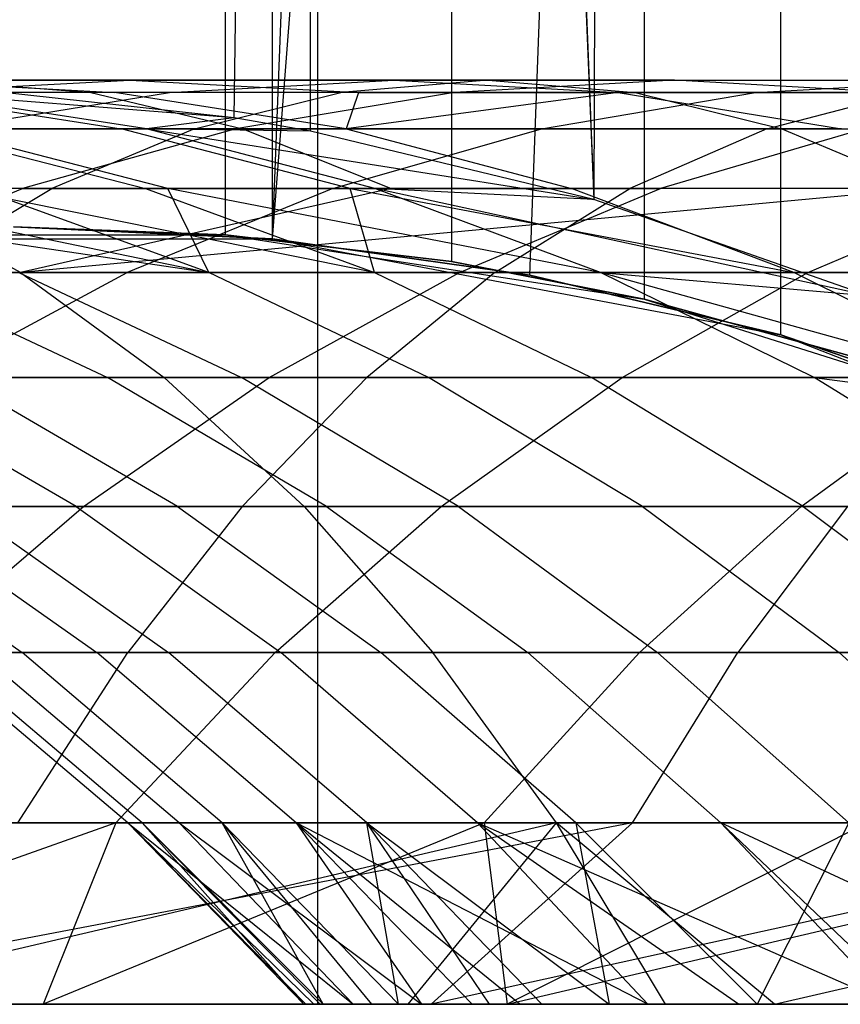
# Model space of a CAD drawing. Extents: x 0.1 to 12.1, y -6 to 6.
# Tile 90 of 181: x 6.966 to 7.144, y -0.868 to -0.655. Entities that reach past the tile are written whole.
import ezdxf

# ---------------------------------------------------------------- set-up
doc = ezdxf.new("R2010")
doc.units = 0
doc.header["$LTSCALE"] = 2.54
doc.layers.get('0').update_dxf_attribs({"linetype": 'CONTINUOUS'})

# ---------------------------------------------------------------- blocks, each defined once
blk = doc.blocks.new('DROPS_COLOR_C_STL')
at = {"color": 0}
for p, q in [((7.03074, -0.86832, 26.42915), (7.03074, 0.93168, 26.42915)), ((7.03074, -0.86832, 26.42915), (7.03074, 0.93168, 26.42915)), ((7.09475, 0.75874, 14.59809), (7.09047, -0.6941, 14.59734)), ((7.09475, 0.75874, 14.59809), (7.09047, -0.6941, 14.59734)), ((7.01265, -0.67642, 14.5843), (7.03075, 0.74297, 14.58724)), ((7.01265, -0.67642, 14.5843), (7.03075, 0.74297, 14.58724)), ((7.02915, -0.6793, 14.58697), (7.03075, 0.74297, 14.58724)), ((7.02915, -0.6793, 14.58697), (7.03075, 0.74297, 14.58724)), ((7.03075, 0.74297, 14.58724), (7.09047, -0.6941, 14.59734)), ((7.03075, 0.74297, 14.58724), (7.09047, -0.6941, 14.59734)), ((7.03354, 0.74351, 14.5877), (7.09047, -0.6941, 14.59734)), ((7.03354, 0.74351, 14.5877), (7.09047, -0.6941, 14.59734)), ((7.0209, -0.70262, 26.59778), (7.13092, 0.72343, 26.61659)), ((7.0209, -0.70262, 26.59778), (7.13092, 0.72343, 26.61659)), ((7.07658, -0.71048, 26.60703), (7.13092, 0.72343, 26.61659)), ((7.07658, -0.71048, 26.60703), (7.13092, 0.72343, 26.61659)), ((7.13092, -0.72343, 26.61659), (7.13092, 0.72343, 26.61659)), ((7.13092, -0.72343, 26.61659), (7.13092, 0.72343, 26.61659)), ((7.10133, 0.71572, 35.66229), (7.10133, -0.71572, 35.66229)), ((7.10133, 0.71572, 35.66229), (7.10133, -0.71572, 35.66229)), ((7.0209, -0.70262, 26.59778), (7.07655, 0.71048, 26.60703)), ((7.0209, -0.70262, 26.59778), (7.07655, 0.71048, 26.60703)), ((7.05967, 0.70753, 35.65135), (7.05967, -0.70753, 35.65135)), ((7.05967, 0.70753, 35.65135), (7.05967, -0.70753, 35.65135)), ((7.01074, -0.70175, 35.63911), (7.01074, 0.70175, 35.63911)), ((7.01074, -0.70175, 35.63911), (7.01074, 0.70175, 35.63911)), ((7.0209, -0.70262, 26.59778), (7.0209, 0.70262, 26.59778)), ((7.0209, -0.70262, 26.59778), (7.0209, 0.70262, 26.59778)), ((6.99008, -0.66832, 17.69743), (6.93648, -0.66832, 17.59247)), ((6.93648, -0.66832, 17.59247), (6.98677, -0.67094, 17.56787)), ((6.99008, -0.66832, 17.69743), (6.93648, -0.66832, 17.59247)), ((6.93648, -0.66832, 17.59247), (6.98677, -0.67094, 17.56787)), ((6.94064, -0.67094, 17.72371), (6.99008, -0.66832, 17.69743)), ((6.94064, -0.67094, 17.72371), (6.99008, -0.66832, 17.69743)), ((6.94851, -0.66832, 20.32985), (7.06757, -0.66832, 20.41452)), ((6.94851, -0.66832, 20.32985), (7.06757, -0.66832, 20.41452)), ((6.94851, -0.66832, 20.32985), (6.9816, -0.67094, 20.28468)), ((6.94851, -0.66832, 20.32985), (6.9816, -0.67094, 20.28468)), ((7.04719, -0.66832, 17.80051), (6.99008, -0.66832, 17.69743)), ((6.99008, -0.66832, 17.69743), (7.03951, -0.67094, 17.67114)), ((7.04719, -0.66832, 17.80051), (6.99008, -0.66832, 17.69743)), ((6.99008, -0.66832, 17.69743), (7.03951, -0.67094, 17.67114)), ((6.99867, -0.67094, 17.82844), (7.04719, -0.66832, 17.80051)), ((6.99867, -0.67094, 17.82844), (7.04719, -0.66832, 17.80051)), ((7.06757, -0.66832, 20.41452), (7.03574, -0.67094, 20.46059)), ((7.06757, -0.66832, 20.41452), (7.03574, -0.67094, 20.46059)), ((7.04719, -0.66832, 17.80051), (7.09572, -0.67094, 17.77257)), ((7.10788, -0.66832, 17.90181), (7.04719, -0.66832, 17.80051)), ((7.04719, -0.66832, 17.80051), (7.09572, -0.67094, 17.77257)), ((7.10788, -0.66832, 17.90181), (7.04719, -0.66832, 17.80051)), ((7.10788, -0.66832, 17.90181), (7.06033, -0.67094, 17.93136)), ((7.10788, -0.66832, 17.90181), (7.06033, -0.67094, 17.93136)), ((7.06757, -0.66832, 20.41452), (7.18882, -0.66832, 20.49584)), ((7.06757, -0.66832, 20.41452), (7.18882, -0.66832, 20.49584)), ((7.06757, -0.66832, 20.41452), (7.09939, -0.67094, 20.36846)), ((7.06757, -0.66832, 20.41452), (7.09939, -0.67094, 20.36846)), ((7.15543, -0.67094, 17.87225), (7.10788, -0.66832, 17.90181)), ((7.10788, -0.66832, 17.90181), (7.17194, -0.66832, 18.00101)), ((7.10788, -0.66832, 17.90181), (7.17194, -0.66832, 18.00101)), ((7.15543, -0.67094, 17.87225), (7.10788, -0.66832, 17.90181)), ((7.12541, -0.67094, 18.03215), (7.17194, -0.66832, 18.00101)), ((7.12541, -0.67094, 18.03215), (7.17194, -0.66832, 18.00101)), ((6.9816, -0.67094, 20.28468), (6.86615, -0.67094, 20.1977)), ((6.9816, -0.67094, 20.28468), (6.86615, -0.67094, 20.1977)), ((7.03574, -0.67094, 20.46059), (6.91543, -0.67094, 20.37502)), ((7.03574, -0.67094, 20.46059), (6.91543, -0.67094, 20.37502)), ((6.98677, -0.67094, 17.56787), (6.93735, -0.67094, 17.46237)), ((6.93735, -0.67094, 17.46237), (6.98822, -0.67882, 17.43958)), ((6.98677, -0.67094, 17.56787), (6.93735, -0.67094, 17.46237)), ((6.93735, -0.67094, 17.46237), (6.98822, -0.67882, 17.43958)), ((6.99867, -0.67094, 17.82844), (6.94064, -0.67094, 17.72371)), ((6.99867, -0.67094, 17.82844), (6.94064, -0.67094, 17.72371)), ((7.01265, -0.67642, 14.5843), (6.94286, -0.67094, 14.63403)), ((7.01265, -0.67642, 14.5843), (6.94286, -0.67094, 14.63403)), ((6.99365, -0.67882, 14.65702), (6.94286, -0.67094, 14.63403)), ((6.99365, -0.67882, 14.65702), (6.94286, -0.67094, 14.63403)), ((7.01265, -0.67642, 14.5843), (6.9489, -0.66943, 14.5744)), ((7.01265, -0.67642, 14.5843), (6.9489, -0.66943, 14.5744)), ((6.95037, -0.67882, 17.85625), (6.99867, -0.67094, 17.82844)), ((6.95037, -0.67882, 17.85625), (6.99867, -0.67094, 17.82844)), ((7.09939, -0.67094, 20.36846), (6.9816, -0.67094, 20.28468)), ((6.9816, -0.67094, 20.28468), (7.01454, -0.67882, 20.23971)), ((6.9816, -0.67094, 20.28468), (7.01454, -0.67882, 20.23971)), ((7.09939, -0.67094, 20.36846), (6.9816, -0.67094, 20.28468)), ((7.03951, -0.67094, 17.67114), (6.98677, -0.67094, 17.56787)), ((7.03684, -0.67882, 17.54337), (6.98677, -0.67094, 17.56787)), ((7.03951, -0.67094, 17.67114), (6.98677, -0.67094, 17.56787)), ((7.03684, -0.67882, 17.54337), (6.98677, -0.67094, 17.56787)), ((7.06033, -0.67094, 17.93136), (6.99867, -0.67094, 17.82844)), ((7.06033, -0.67094, 17.93136), (6.99867, -0.67094, 17.82844)), ((7.00405, -0.67882, 20.50644), (7.03574, -0.67094, 20.46059)), ((7.00405, -0.67882, 20.50644), (7.03574, -0.67094, 20.46059)), ((7.06033, -0.67094, 17.93136), (7.01299, -0.67882, 17.96079)), ((7.06033, -0.67094, 17.93136), (7.01299, -0.67882, 17.96079)), ((7.15827, -0.67094, 20.54276), (7.03574, -0.67094, 20.46059)), ((7.15827, -0.67094, 20.54276), (7.03574, -0.67094, 20.46059)), ((7.09572, -0.67094, 17.77257), (7.03684, -0.67882, 17.54337)), ((7.09572, -0.67094, 17.77257), (7.03684, -0.67882, 17.54337)), ((7.03951, -0.67094, 17.67114), (7.03684, -0.67882, 17.54337)), ((7.03951, -0.67094, 17.67114), (7.03684, -0.67882, 17.54337)), ((7.03951, -0.67094, 17.67114), (7.09572, -0.67094, 17.77257)), ((7.03951, -0.67094, 17.67114), (7.09572, -0.67094, 17.77257)), ((7.06033, -0.67094, 17.93136), (7.12541, -0.67094, 18.03215)), ((7.06033, -0.67094, 17.93136), (7.12541, -0.67094, 18.03215)), ((7.07909, -0.67882, 18.06316), (7.12541, -0.67094, 18.03215)), ((7.07909, -0.67882, 18.06316), (7.12541, -0.67094, 18.03215)), ((7.09572, -0.67094, 17.77257), (7.15543, -0.67094, 17.87225)), ((7.09572, -0.67094, 17.77257), (7.15543, -0.67094, 17.87225)), ((7.09572, -0.67094, 17.77257), (7.14402, -0.67882, 17.74476)), ((7.09572, -0.67094, 17.77257), (7.14402, -0.67882, 17.74476)), ((7.21937, -0.67094, 20.44892), (7.09939, -0.67094, 20.36846)), ((7.09939, -0.67094, 20.36846), (7.13108, -0.67882, 20.3226)), ((7.09939, -0.67094, 20.36846), (7.13108, -0.67882, 20.3226)), ((7.21937, -0.67094, 20.44892), (7.09939, -0.67094, 20.36846)), ((7.12541, -0.67094, 18.03215), (7.19414, -0.67094, 18.13112)), ((7.12541, -0.67094, 18.03215), (7.19414, -0.67094, 18.13112)), ((7.12786, -0.67882, 20.58948), (7.15827, -0.67094, 20.54276)), ((7.12786, -0.67882, 20.58948), (7.15827, -0.67094, 20.54276)), ((7.01265, -0.67642, 14.5843), (6.99365, -0.67882, 14.65702)), ((7.01265, -0.67642, 14.5843), (6.99365, -0.67882, 14.65702)), ((7.02915, -0.6793, 14.58697), (7.01265, -0.67642, 14.5843)), ((7.02915, -0.6793, 14.58697), (7.01265, -0.67642, 14.5843)), ((6.88249, -0.67882, 20.41998), (7.00405, -0.67882, 20.50644)), ((6.88249, -0.67882, 20.41998), (7.00405, -0.67882, 20.50644)), ((6.90032, -0.67882, 20.15365), (7.01454, -0.67882, 20.23971)), ((6.90032, -0.67882, 20.15365), (7.01454, -0.67882, 20.23971)), ((6.94318, -0.67882, 17.3342), (6.98822, -0.67882, 17.43958)), ((6.94318, -0.67882, 17.3342), (6.98822, -0.67882, 17.43958)), ((6.94318, -0.67882, 17.3342), (6.99344, -0.69175, 17.31369)), ((6.94318, -0.67882, 17.3342), (6.99344, -0.69175, 17.31369)), ((6.99365, -0.67882, 14.65702), (6.94809, -0.67882, 14.76235)), ((6.99365, -0.67882, 14.65702), (6.94809, -0.67882, 14.76235)), ((6.99827, -0.69175, 14.78305), (6.94809, -0.67882, 14.76235)), ((6.99827, -0.69175, 14.78305), (6.94809, -0.67882, 14.76235)), ((7.01299, -0.67882, 17.96079), (6.95037, -0.67882, 17.85625)), ((7.01299, -0.67882, 17.96079), (6.95037, -0.67882, 17.85625)), ((7.01299, -0.67882, 17.96079), (6.96688, -0.69175, 17.98944)), ((7.01299, -0.67882, 17.96079), (6.96688, -0.69175, 17.98944)), ((7.00405, -0.67882, 20.50644), (6.97319, -0.69175, 20.5511)), ((7.00405, -0.67882, 20.50644), (6.97319, -0.69175, 20.5511)), ((7.03684, -0.67882, 17.54337), (6.98822, -0.67882, 17.43958)), ((7.03776, -0.69175, 17.41739), (6.98822, -0.67882, 17.43958)), ((7.03684, -0.67882, 17.54337), (6.98822, -0.67882, 17.43958)), ((7.03776, -0.69175, 17.41739), (6.98822, -0.67882, 17.43958)), ((7.0431, -0.69175, 14.6794), (6.99365, -0.67882, 14.65702)), ((6.99365, -0.67882, 14.65702), (7.09047, -0.6941, 14.59734)), ((7.02915, -0.6793, 14.58697), (6.99365, -0.67882, 14.65702)), ((7.02915, -0.6793, 14.58697), (6.99365, -0.67882, 14.65702)), ((6.99365, -0.67882, 14.65702), (7.09047, -0.6941, 14.59734)), ((7.0431, -0.69175, 14.6794), (6.99365, -0.67882, 14.65702)), ((7.00405, -0.67882, 20.50644), (7.12786, -0.67882, 20.58948)), ((7.00405, -0.67882, 20.50644), (7.12786, -0.67882, 20.58948)), ((7.01299, -0.67882, 17.96079), (7.07909, -0.67882, 18.06316)), ((7.01299, -0.67882, 17.96079), (7.07909, -0.67882, 18.06316)), ((7.01454, -0.67882, 20.23971), (7.13108, -0.67882, 20.3226)), ((7.01454, -0.67882, 20.23971), (7.13108, -0.67882, 20.3226)), ((7.01454, -0.67882, 20.23971), (7.04661, -0.69175, 20.19592)), ((7.01454, -0.67882, 20.23971), (7.04661, -0.69175, 20.19592)), ((7.09047, -0.6941, 14.59734), (7.02915, -0.6793, 14.58697)), ((7.09047, -0.6941, 14.59734), (7.02915, -0.6793, 14.58697)), ((7.03398, -0.69175, 18.09335), (7.07909, -0.67882, 18.06316)), ((7.03398, -0.69175, 18.09335), (7.07909, -0.67882, 18.06316)), ((7.14402, -0.67882, 17.74476), (7.03684, -0.67882, 17.54337)), ((7.03684, -0.67882, 17.54337), (7.0856, -0.69175, 17.51951)), ((7.03684, -0.67882, 17.54337), (7.0856, -0.69175, 17.51951)), ((7.14402, -0.67882, 17.74476), (7.03684, -0.67882, 17.54337)), ((7.07909, -0.67882, 18.06316), (7.14889, -0.67882, 18.16368)), ((7.07909, -0.67882, 18.06316), (7.14889, -0.67882, 18.16368)), ((7.12786, -0.67882, 20.58948), (7.09824, -0.69175, 20.63497)), ((7.12786, -0.67882, 20.58948), (7.09824, -0.69175, 20.63497)), ((7.14889, -0.67882, 18.16368), (7.10483, -0.69175, 18.19538)), ((7.14889, -0.67882, 18.16368), (7.10483, -0.69175, 18.19538)), ((7.12786, -0.67882, 20.58948), (7.2539, -0.67882, 20.66909)), ((7.12786, -0.67882, 20.58948), (7.2539, -0.67882, 20.66909)), ((7.13108, -0.67882, 20.3226), (7.24978, -0.67882, 20.40221)), ((7.13108, -0.67882, 20.3226), (7.24978, -0.67882, 20.40221)), ((7.13108, -0.67882, 20.3226), (7.16194, -0.69175, 20.27794)), ((7.13108, -0.67882, 20.3226), (7.16194, -0.69175, 20.27794)), ((6.97319, -0.69175, 20.5511), (6.85041, -0.69175, 20.46378)), ((6.97319, -0.69175, 20.5511), (6.85041, -0.69175, 20.46378)), ((6.88536, -0.69175, 15.10199), (7.00714, -0.70994, 14.90688)), ((6.88536, -0.69175, 15.10199), (7.00714, -0.70994, 14.90688)), ((6.96688, -0.69175, 17.98944), (6.90332, -0.69175, 17.88333)), ((6.96688, -0.69175, 17.98944), (6.90332, -0.69175, 17.88333)), ((6.91935, -0.69175, 14.99447), (7.00714, -0.70994, 14.90688)), ((6.91935, -0.69175, 14.99447), (7.00714, -0.70994, 14.90688)), ((6.92141, -0.70994, 18.0177), (6.96688, -0.69175, 17.98944)), ((6.92141, -0.70994, 18.0177), (6.96688, -0.69175, 17.98944)), ((6.96641, -0.70994, 20.06846), (6.93359, -0.69175, 20.11076)), ((7.04661, -0.69175, 20.19592), (6.93359, -0.69175, 20.11076)), ((6.96641, -0.70994, 20.06846), (6.93359, -0.69175, 20.11076)), ((7.04661, -0.69175, 20.19592), (6.93359, -0.69175, 20.11076)), ((6.94276, -0.70994, 20.59515), (6.97319, -0.69175, 20.5511)), ((6.94276, -0.70994, 20.59515), (6.97319, -0.69175, 20.5511)), ((7.04301, -0.70994, 17.29347), (6.95255, -0.69175, 17.20823)), ((7.04301, -0.70994, 17.29347), (6.95255, -0.69175, 17.20823)), ((6.99344, -0.69175, 17.31369), (6.95255, -0.69175, 17.20823)), ((6.99344, -0.69175, 17.31369), (6.95255, -0.69175, 17.20823)), ((6.99827, -0.69175, 14.78305), (6.95699, -0.69175, 14.88815)), ((7.00714, -0.70994, 14.90688), (6.95699, -0.69175, 14.88815)), ((6.99827, -0.69175, 14.78305), (6.95699, -0.69175, 14.88815)), ((7.00714, -0.70994, 14.90688), (6.95699, -0.69175, 14.88815)), ((7.16194, -0.69175, 20.27794), (6.96641, -0.70994, 20.06846)), ((7.16194, -0.69175, 20.27794), (6.96641, -0.70994, 20.06846)), ((7.04661, -0.69175, 20.19592), (6.96641, -0.70994, 20.06846)), ((7.04661, -0.69175, 20.19592), (6.96641, -0.70994, 20.06846)), ((6.96688, -0.69175, 17.98944), (7.03398, -0.69175, 18.09335)), ((6.96688, -0.69175, 17.98944), (7.03398, -0.69175, 18.09335)), ((7.09824, -0.69175, 20.63497), (6.97319, -0.69175, 20.5511)), ((7.09824, -0.69175, 20.63497), (6.97319, -0.69175, 20.5511)), ((7.03398, -0.69175, 18.09335), (6.98949, -0.70994, 18.12313)), ((7.03398, -0.69175, 18.09335), (6.98949, -0.70994, 18.12313)), ((6.99344, -0.69175, 17.31369), (7.03776, -0.69175, 17.41739)), ((6.99344, -0.69175, 17.31369), (7.03776, -0.69175, 17.41739)), ((6.99344, -0.69175, 17.31369), (7.04301, -0.70994, 17.29347)), ((6.99344, -0.69175, 17.31369), (7.04301, -0.70994, 17.29347)), ((7.0431, -0.69175, 14.6794), (6.99827, -0.69175, 14.78305)), ((7.09188, -0.70994, 14.70148), (6.99827, -0.69175, 14.78305)), ((7.0431, -0.69175, 14.6794), (6.99827, -0.69175, 14.78305)), ((7.09188, -0.70994, 14.70148), (6.99827, -0.69175, 14.78305)), ((7.00714, -0.70994, 14.90688), (6.99827, -0.69175, 14.78305)), ((7.00714, -0.70994, 14.90688), (6.99827, -0.69175, 14.78305)), ((7.03398, -0.69175, 18.09335), (7.10483, -0.69175, 18.19538)), ((7.03398, -0.69175, 18.09335), (7.10483, -0.69175, 18.19538)), ((7.03776, -0.69175, 17.41739), (7.0856, -0.69175, 17.51951)), ((7.03776, -0.69175, 17.41739), (7.0856, -0.69175, 17.51951)), ((7.03776, -0.69175, 17.41739), (7.1337, -0.70994, 17.49598)), ((7.04301, -0.70994, 17.29347), (7.03776, -0.69175, 17.41739)), ((7.04301, -0.70994, 17.29347), (7.03776, -0.69175, 17.41739)), ((7.03776, -0.69175, 17.41739), (7.1337, -0.70994, 17.49598)), ((7.09047, -0.6941, 14.59734), (7.0431, -0.69175, 14.6794)), ((7.14975, -0.71495, 14.60798), (7.0431, -0.69175, 14.6794)), ((7.09047, -0.6941, 14.59734), (7.0431, -0.69175, 14.6794)), ((7.14975, -0.71495, 14.60798), (7.0431, -0.69175, 14.6794)), ((7.09188, -0.70994, 14.70148), (7.0431, -0.69175, 14.6794)), ((7.09188, -0.70994, 14.70148), (7.0431, -0.69175, 14.6794)), ((7.16194, -0.69175, 20.27794), (7.04661, -0.69175, 20.19592)), ((7.16194, -0.69175, 20.27794), (7.04661, -0.69175, 20.19592)), ((7.06137, -0.70994, 18.22665), (7.10483, -0.69175, 18.19538)), ((7.06137, -0.70994, 18.22665), (7.10483, -0.69175, 18.19538)), ((7.06903, -0.70994, 20.67984), (7.09824, -0.69175, 20.63497)), ((7.06903, -0.70994, 20.67984), (7.09824, -0.69175, 20.63497)), ((7.19107, -0.69175, 17.71768), (7.0856, -0.69175, 17.51951)), ((7.1337, -0.70994, 17.49598), (7.0856, -0.69175, 17.51951)), ((7.19107, -0.69175, 17.71768), (7.0856, -0.69175, 17.51951)), ((7.1337, -0.70994, 17.49598), (7.0856, -0.69175, 17.51951)), ((7.22555, -0.69175, 20.71538), (7.09824, -0.69175, 20.63497)), ((7.22555, -0.69175, 20.71538), (7.09824, -0.69175, 20.63497)), ((7.17908, -0.69175, 18.29497), (7.10483, -0.69175, 18.19538)), ((7.17908, -0.69175, 18.29497), (7.10483, -0.69175, 18.19538)), ((7.13671, -0.70994, 18.32769), (7.17908, -0.69175, 18.29497)), ((7.13671, -0.70994, 18.32769), (7.17908, -0.69175, 18.29497)), ((7.14975, -0.71495, 14.60798), (7.09047, -0.6941, 14.59734)), ((7.14975, -0.71495, 14.60798), (7.09047, -0.6941, 14.59734)), ((7.0209, -0.70262, 26.59778), (6.96491, -0.7, 26.58901)), ((6.96491, -0.7, 26.58901), (7.0209, -0.70262, 32.52113)), ((6.96491, -0.7, 26.58901), (7.0209, -0.70262, 32.52113)), ((7.0209, -0.70262, 26.59778), (6.96491, -0.7, 26.58901)), ((7.01074, -0.70175, 35.63911), (6.96492, -0.7, 35.62825)), ((6.96492, -0.7, 35.62825), (7.01074, -0.70175, 39.52568)), ((6.96492, -0.7, 35.62825), (7.01074, -0.70175, 39.52568)), ((7.01074, -0.70175, 35.63911), (6.96492, -0.7, 35.62825)), ((6.90892, -0.70262, 32.52113), (7.0209, -0.70262, 32.52113)), ((6.90892, -0.70262, 32.52113), (7.0209, -0.70262, 32.52113)), ((6.91907, -0.70175, 39.52568), (7.01074, -0.70175, 39.52568)), ((6.91907, -0.70175, 39.52568), (7.01074, -0.70175, 39.52568)), ((7.05967, -0.70753, 35.65135), (7.01074, -0.70175, 35.63911)), ((7.01074, -0.70175, 39.52568), (7.10133, -0.71572, 39.52568)), ((7.01074, -0.70175, 39.52568), (7.05967, -0.70753, 35.65135)), ((7.01074, -0.70175, 39.52568), (7.10133, -0.71572, 39.52568)), ((7.01074, -0.70175, 35.63911), (7.01074, -0.70175, 39.52568)), ((7.01074, -0.70175, 35.63911), (7.01074, -0.70175, 39.52568)), ((7.05967, -0.70753, 35.65135), (7.01074, -0.70175, 35.63911)), ((7.01074, -0.70175, 39.52568), (7.05967, -0.70753, 35.65135)), ((7.07658, -0.71048, 26.60703), (7.0209, -0.70262, 26.59778)), ((7.0209, -0.70262, 32.52113), (7.13092, -0.72343, 32.52113)), ((7.0209, -0.70262, 32.52113), (7.07658, -0.71048, 26.60703)), ((7.0209, -0.70262, 32.52113), (7.13092, -0.72343, 32.52113)), ((7.0209, -0.70262, 26.59778), (7.0209, -0.70262, 32.52113)), ((7.0209, -0.70262, 26.59778), (7.0209, -0.70262, 32.52113)), ((7.07658, -0.71048, 26.60703), (7.0209, -0.70262, 26.59778)), ((7.0209, -0.70262, 32.52113), (7.07658, -0.71048, 26.60703)), ((7.10133, -0.71572, 35.66229), (7.05967, -0.70753, 35.65135)), ((7.05967, -0.70753, 35.65135), (7.10133, -0.71572, 39.52568)), ((7.05967, -0.70753, 35.65135), (7.10133, -0.71572, 39.52568)), ((7.10133, -0.71572, 35.66229), (7.05967, -0.70753, 35.65135)), ((6.75017, -0.70994, 19.89105), (6.96641, -0.70994, 20.06846)), ((6.75017, -0.70994, 19.89105), (6.96641, -0.70994, 20.06846)), ((6.92141, -0.70994, 18.0177), (6.98949, -0.70994, 18.12313)), ((6.92141, -0.70994, 18.0177), (6.98949, -0.70994, 18.12313)), ((6.93667, -0.70994, 15.11729), (6.98526, -0.73264, 15.13177)), ((7.00714, -0.70994, 14.90688), (6.93667, -0.70994, 15.11729)), ((7.00714, -0.70994, 14.90688), (6.93667, -0.70994, 15.11729)), ((6.93667, -0.70994, 15.11729), (6.98526, -0.73264, 15.13177)), ((6.94276, -0.70994, 20.59515), (7.06903, -0.70994, 20.67984)), ((6.94276, -0.70994, 20.59515), (7.06903, -0.70994, 20.67984)), ((6.94735, -0.73264, 18.15134), (6.98949, -0.70994, 18.12313)), ((6.94735, -0.73264, 18.15134), (6.98949, -0.70994, 18.12313)), ((7.04301, -0.70994, 17.29347), (6.96608, -0.70994, 17.08462)), ((6.96608, -0.70994, 17.08462), (7.01422, -0.73264, 17.06869)), ((7.04301, -0.70994, 17.29347), (6.96608, -0.70994, 17.08462)), ((6.96608, -0.70994, 17.08462), (7.01422, -0.73264, 17.06869)), ((6.96641, -0.70994, 20.06846), (7.19238, -0.70994, 20.23389)), ((6.96641, -0.70994, 20.06846), (7.19238, -0.70994, 20.23389)), ((6.96641, -0.70994, 20.06846), (6.99749, -0.73264, 20.02839)), ((6.96641, -0.70994, 20.06846), (6.99749, -0.73264, 20.02839)), ((7.06137, -0.70994, 18.22665), (6.98949, -0.70994, 18.12313)), ((7.06137, -0.70994, 18.22665), (6.98949, -0.70994, 18.12313)), ((7.05465, -0.73264, 14.92462), (7.00714, -0.70994, 14.90688)), ((7.00714, -0.70994, 14.90688), (7.09188, -0.70994, 14.70148)), ((7.05465, -0.73264, 14.92462), (7.00714, -0.70994, 14.90688)), ((7.00714, -0.70994, 14.90688), (7.09188, -0.70994, 14.70148)), ((7.02022, -0.73264, 18.25626), (7.06137, -0.70994, 18.22665)), ((7.02022, -0.73264, 18.25626), (7.06137, -0.70994, 18.22665)), ((7.06903, -0.70994, 20.67984), (7.04137, -0.73264, 20.72233)), ((7.06903, -0.70994, 20.67984), (7.04137, -0.73264, 20.72233)), ((7.04301, -0.70994, 17.29347), (7.1337, -0.70994, 17.49598)), ((7.04301, -0.70994, 17.29347), (7.08996, -0.73264, 17.27431)), ((7.04301, -0.70994, 17.29347), (7.1337, -0.70994, 17.49598)), ((7.04301, -0.70994, 17.29347), (7.08996, -0.73264, 17.27431)), ((7.13671, -0.70994, 18.32769), (7.06137, -0.70994, 18.22665)), ((7.13671, -0.70994, 18.32769), (7.06137, -0.70994, 18.22665)), ((7.06903, -0.70994, 20.67984), (7.19759, -0.70994, 20.76104)), ((7.06903, -0.70994, 20.67984), (7.19759, -0.70994, 20.76104)), ((7.13092, -0.72343, 26.61659), (7.07658, -0.71048, 26.60703)), ((7.07658, -0.71048, 26.60703), (7.13092, -0.72343, 32.52113)), ((7.07658, -0.71048, 26.60703), (7.13092, -0.72343, 32.52113)), ((7.13092, -0.72343, 26.61659), (7.07658, -0.71048, 26.60703)), ((7.09188, -0.70994, 14.70148), (7.14975, -0.71495, 14.60798)), ((7.2068, -0.74186, 14.6188), (7.09188, -0.70994, 14.70148)), ((7.13807, -0.73264, 14.72239), (7.09188, -0.70994, 14.70148)), ((7.2068, -0.74186, 14.6188), (7.09188, -0.70994, 14.70148)), ((7.13807, -0.73264, 14.72239), (7.09188, -0.70994, 14.70148)), ((7.09188, -0.70994, 14.70148), (7.14975, -0.71495, 14.60798)), ((7.09658, -0.73264, 18.35868), (7.13671, -0.70994, 18.32769)), ((7.09658, -0.73264, 18.35868), (7.13671, -0.70994, 18.32769)), ((7.17924, -0.73264, 17.4737), (7.1337, -0.70994, 17.49598)), ((7.1337, -0.70994, 17.49598), (7.23747, -0.70994, 17.69096)), ((7.1337, -0.70994, 17.49598), (7.23747, -0.70994, 17.69096)), ((7.17924, -0.73264, 17.4737), (7.1337, -0.70994, 17.49598)), ((7.21254, -0.70994, 18.42267), (7.13671, -0.70994, 18.32769)), ((7.21254, -0.70994, 18.42267), (7.13671, -0.70994, 18.32769)), ((7.14561, -0.72786, 35.67444), (7.10133, -0.71572, 35.66229)), ((7.10133, -0.71572, 39.52568), (7.18874, -0.74332, 39.52568)), ((7.10133, -0.71572, 39.52568), (7.14561, -0.72786, 35.67444)), ((7.10133, -0.71572, 39.52568), (7.18874, -0.74332, 39.52568)), ((7.10133, -0.71572, 35.66229), (7.10133, -0.71572, 39.52568)), ((7.10133, -0.71572, 35.66229), (7.10133, -0.71572, 39.52568)), ((7.14561, -0.72786, 35.67444), (7.10133, -0.71572, 35.66229)), ((7.10133, -0.71572, 39.52568), (7.14561, -0.72786, 35.67444)), ((7.18919, -0.7435, 26.6274), (7.13092, -0.72343, 26.61659)), ((7.13092, -0.72343, 32.52113), (7.23517, -0.76432, 32.52113)), ((7.13092, -0.72343, 32.52113), (7.18919, -0.7435, 26.6274)), ((7.13092, -0.72343, 32.52113), (7.23517, -0.76432, 32.52113)), ((7.13092, -0.72343, 26.61659), (7.13092, -0.72343, 32.52113)), ((7.13092, -0.72343, 26.61659), (7.13092, -0.72343, 32.52113)), ((7.18919, -0.7435, 26.6274), (7.13092, -0.72343, 26.61659)), ((7.13092, -0.72343, 32.52113), (7.18919, -0.7435, 26.6274)), ((6.99749, -0.73264, 20.02839), (6.7834, -0.73264, 19.85276)), ((6.99749, -0.73264, 20.02839), (6.7834, -0.73264, 19.85276)), ((7.04137, -0.73264, 20.72233), (6.91393, -0.73264, 20.63687)), ((7.04137, -0.73264, 20.72233), (6.91393, -0.73264, 20.63687)), ((6.98526, -0.73264, 15.13177), (6.93025, -0.73264, 15.34235)), ((6.97848, -0.7606, 15.35325), (6.93025, -0.73264, 15.34235)), ((6.98526, -0.73264, 15.13177), (6.93025, -0.73264, 15.34235)), ((6.97848, -0.7606, 15.35325), (6.93025, -0.73264, 15.34235)), ((7.02022, -0.73264, 18.25626), (6.94735, -0.73264, 18.15134)), ((7.02022, -0.73264, 18.25626), (6.94735, -0.73264, 18.15134)), ((6.95252, -0.73264, 16.85831), (7.01422, -0.73264, 17.06869)), ((7.00041, -0.7606, 16.846), (6.95252, -0.73264, 16.85831)), ((6.95252, -0.73264, 16.85831), (7.01422, -0.73264, 17.06869)), ((7.00041, -0.7606, 16.846), (6.95252, -0.73264, 16.85831)), ((6.98008, -0.7606, 18.28514), (7.02022, -0.73264, 18.25626)), ((6.98008, -0.7606, 18.28514), (7.02022, -0.73264, 18.25626)), ((7.05465, -0.73264, 14.92462), (6.98526, -0.73264, 15.13177)), ((7.03264, -0.7606, 15.1459), (6.98526, -0.73264, 15.13177)), ((7.05465, -0.73264, 14.92462), (6.98526, -0.73264, 15.13177)), ((7.03264, -0.7606, 15.1459), (6.98526, -0.73264, 15.13177)), ((7.02779, -0.7606, 19.98932), (6.99749, -0.73264, 20.02839)), ((7.2212, -0.73264, 20.19218), (6.99749, -0.73264, 20.02839)), ((7.02779, -0.7606, 19.98932), (6.99749, -0.73264, 20.02839)), ((7.2212, -0.73264, 20.19218), (6.99749, -0.73264, 20.02839)), ((7.01422, -0.73264, 17.06869), (7.08996, -0.73264, 17.27431)), ((7.06116, -0.7606, 17.05316), (7.01422, -0.73264, 17.06869)), ((7.01422, -0.73264, 17.06869), (7.08996, -0.73264, 17.27431)), ((7.06116, -0.7606, 17.05316), (7.01422, -0.73264, 17.06869)), ((7.01439, -0.7606, 20.76377), (7.04137, -0.73264, 20.72233)), ((7.01439, -0.7606, 20.76377), (7.04137, -0.73264, 20.72233)), ((7.09658, -0.73264, 18.35868), (7.02022, -0.73264, 18.25626)), ((7.09658, -0.73264, 18.35868), (7.02022, -0.73264, 18.25626)), ((7.1711, -0.73264, 20.80427), (7.04137, -0.73264, 20.72233)), ((7.1711, -0.73264, 20.80427), (7.04137, -0.73264, 20.72233)), ((7.13807, -0.73264, 14.72239), (7.05465, -0.73264, 14.92462)), ((7.10097, -0.7606, 14.94191), (7.05465, -0.73264, 14.92462)), ((7.13807, -0.73264, 14.72239), (7.05465, -0.73264, 14.92462)), ((7.10097, -0.7606, 14.94191), (7.05465, -0.73264, 14.92462)), ((7.05744, -0.7606, 18.3889), (7.09658, -0.73264, 18.35868)), ((7.05744, -0.7606, 18.3889), (7.09658, -0.73264, 18.35868)), ((7.08996, -0.73264, 17.27431), (7.17924, -0.73264, 17.4737)), ((7.13575, -0.7606, 17.25564), (7.08996, -0.73264, 17.27431)), ((7.08996, -0.73264, 17.27431), (7.17924, -0.73264, 17.4737)), ((7.13575, -0.7606, 17.25564), (7.08996, -0.73264, 17.27431)), ((7.17344, -0.73264, 18.45496), (7.09658, -0.73264, 18.35868)), ((7.17344, -0.73264, 18.45496), (7.09658, -0.73264, 18.35868)), ((7.13532, -0.7606, 18.48644), (7.17344, -0.73264, 18.45496)), ((7.13532, -0.7606, 18.48644), (7.17344, -0.73264, 18.45496)), ((7.18312, -0.7606, 14.74279), (7.13807, -0.73264, 14.72239)), ((7.13807, -0.73264, 14.72239), (7.2068, -0.74186, 14.6188)), ((7.13807, -0.73264, 14.72239), (7.2068, -0.74186, 14.6188)), ((7.18312, -0.7606, 14.74279), (7.13807, -0.73264, 14.72239)), ((6.81582, -0.7606, 19.81542), (7.02779, -0.7606, 19.98932)), ((6.81582, -0.7606, 19.81542), (7.02779, -0.7606, 19.98932)), ((6.88582, -0.7606, 20.67755), (7.01439, -0.7606, 20.76377)), ((6.88582, -0.7606, 20.67755), (7.01439, -0.7606, 20.76377)), ((6.98008, -0.7606, 18.28514), (6.90626, -0.7606, 18.17884)), ((6.98008, -0.7606, 18.28514), (6.90626, -0.7606, 18.17884)), ((6.92168, -0.7606, 16.4237), (6.96676, -0.79219, 16.41843)), ((6.92168, -0.7606, 16.4237), (6.96676, -0.79219, 16.41843)), ((6.93812, -0.7606, 15.56524), (6.98296, -0.79219, 15.57222)), ((6.93812, -0.7606, 15.56524), (6.97848, -0.7606, 15.35325)), ((6.93812, -0.7606, 15.56524), (6.98296, -0.79219, 15.57222)), ((6.93812, -0.7606, 15.56524), (6.97848, -0.7606, 15.35325)), ((6.94325, -0.79219, 18.31165), (6.98008, -0.7606, 18.28514)), ((6.94325, -0.79219, 18.31165), (6.98008, -0.7606, 18.28514)), ((7.00041, -0.7606, 16.846), (6.95385, -0.7606, 16.6357)), ((6.95385, -0.7606, 16.6357), (6.99846, -0.79219, 16.6274)), ((6.95385, -0.7606, 16.6357), (6.99846, -0.79219, 16.6274)), ((7.00041, -0.7606, 16.846), (6.95385, -0.7606, 16.6357)), ((6.97848, -0.7606, 15.35325), (7.02275, -0.79219, 15.36326)), ((6.97848, -0.7606, 15.35325), (7.03264, -0.7606, 15.1459)), ((6.97848, -0.7606, 15.35325), (7.02275, -0.79219, 15.36326)), ((6.97848, -0.7606, 15.35325), (7.03264, -0.7606, 15.1459)), ((7.05744, -0.7606, 18.3889), (6.98008, -0.7606, 18.28514)), ((7.05744, -0.7606, 18.3889), (6.98008, -0.7606, 18.28514)), ((7.01439, -0.7606, 20.76377), (6.98963, -0.79219, 20.8018)), ((7.01439, -0.7606, 20.76377), (6.98963, -0.79219, 20.8018)), ((7.06116, -0.7606, 17.05316), (7.00041, -0.7606, 16.846)), ((7.00041, -0.7606, 16.846), (7.04436, -0.79219, 16.8347)), ((7.00041, -0.7606, 16.846), (7.04436, -0.79219, 16.8347)), ((7.06116, -0.7606, 17.05316), (7.00041, -0.7606, 16.846)), ((7.01439, -0.7606, 20.76377), (7.14528, -0.7606, 20.84644)), ((7.01439, -0.7606, 20.76377), (7.14528, -0.7606, 20.84644)), ((7.02153, -0.79219, 18.41664), (7.05744, -0.7606, 18.3889)), ((7.02153, -0.79219, 18.41664), (7.05744, -0.7606, 18.3889)), ((7.02779, -0.7606, 19.98932), (7.24931, -0.7606, 20.1515)), ((7.02779, -0.7606, 19.98932), (7.24931, -0.7606, 20.1515)), ((7.02779, -0.7606, 19.98932), (7.05561, -0.79219, 19.95346)), ((7.02779, -0.7606, 19.98932), (7.05561, -0.79219, 19.95346)), ((7.03264, -0.7606, 15.1459), (7.07614, -0.79219, 15.15886)), ((7.03264, -0.7606, 15.1459), (7.10097, -0.7606, 14.94191)), ((7.03264, -0.7606, 15.1459), (7.07614, -0.79219, 15.15886)), ((7.03264, -0.7606, 15.1459), (7.10097, -0.7606, 14.94191)), ((7.13532, -0.7606, 18.48644), (7.05744, -0.7606, 18.3889)), ((7.13532, -0.7606, 18.48644), (7.05744, -0.7606, 18.3889)), ((7.13575, -0.7606, 17.25564), (7.06116, -0.7606, 17.05316)), ((7.06116, -0.7606, 17.05316), (7.10425, -0.79219, 17.03891)), ((7.06116, -0.7606, 17.05316), (7.10425, -0.79219, 17.03891)), ((7.13575, -0.7606, 17.25564), (7.06116, -0.7606, 17.05316)), ((7.10032, -0.79219, 18.51534), (7.13532, -0.7606, 18.48644)), ((7.10032, -0.79219, 18.51534), (7.13532, -0.7606, 18.48644)), ((7.10097, -0.7606, 14.94191), (7.14349, -0.79219, 14.95779)), ((7.10097, -0.7606, 14.94191), (7.18312, -0.7606, 14.74279)), ((7.10097, -0.7606, 14.94191), (7.14349, -0.79219, 14.95779)), ((7.10097, -0.7606, 14.94191), (7.18312, -0.7606, 14.74279)), ((7.14528, -0.7606, 20.84644), (7.12157, -0.79219, 20.88514)), ((7.14528, -0.7606, 20.84644), (7.12157, -0.79219, 20.88514)), ((7.21631, -0.7606, 18.5814), (7.13532, -0.7606, 18.48644)), ((7.21631, -0.7606, 18.5814), (7.13532, -0.7606, 18.48644)), ((7.22366, -0.7606, 17.45197), (7.13575, -0.7606, 17.25564)), ((7.13575, -0.7606, 17.25564), (7.17777, -0.79219, 17.23849)), ((7.13575, -0.7606, 17.25564), (7.17777, -0.79219, 17.23849)), ((7.22366, -0.7606, 17.45197), (7.13575, -0.7606, 17.25564)), ((7.05561, -0.79219, 19.95346), (6.84557, -0.79219, 19.78114)), ((7.05561, -0.79219, 19.95346), (6.84557, -0.79219, 19.78114)), ((6.98963, -0.79219, 20.8018), (6.86003, -0.79219, 20.71488)), ((6.98963, -0.79219, 20.8018), (6.86003, -0.79219, 20.71488)), ((7.02153, -0.79219, 18.41664), (6.94325, -0.79219, 18.31165)), ((7.02153, -0.79219, 18.41664), (6.94325, -0.79219, 18.31165)), ((6.98965, -0.82903, 15.9967), (6.94606, -0.79219, 15.99589)), ((6.98965, -0.82903, 15.9967), (6.94606, -0.79219, 15.99589)), ((6.94923, -0.79219, 16.20802), (6.96676, -0.79219, 16.41843)), ((6.99277, -0.82903, 16.20589), (6.94923, -0.79219, 16.20802)), ((6.94923, -0.79219, 16.20802), (6.96676, -0.79219, 16.41843)), ((6.99277, -0.82903, 16.20589), (6.94923, -0.79219, 16.20802)), ((6.98296, -0.79219, 15.57222), (6.95734, -0.79219, 15.78345)), ((7.00077, -0.82903, 15.78721), (6.95734, -0.79219, 15.78345)), ((6.98296, -0.79219, 15.57222), (6.95734, -0.79219, 15.78345)), ((7.00077, -0.82903, 15.78721), (6.95734, -0.79219, 15.78345)), ((6.96585, -0.82903, 20.83833), (6.98963, -0.79219, 20.8018)), ((6.96585, -0.82903, 20.83833), (6.98963, -0.79219, 20.8018)), ((6.96676, -0.79219, 16.41843), (6.99846, -0.79219, 16.6274)), ((7.01005, -0.82903, 16.41336), (6.96676, -0.79219, 16.41843)), ((6.96676, -0.79219, 16.41843), (6.99846, -0.79219, 16.6274)), ((7.01005, -0.82903, 16.41336), (6.96676, -0.79219, 16.41843)), ((7.02275, -0.79219, 15.36326), (6.98296, -0.79219, 15.57222)), ((7.02603, -0.82903, 15.57893), (6.98296, -0.79219, 15.57222)), ((7.02275, -0.79219, 15.36326), (6.98296, -0.79219, 15.57222)), ((7.02603, -0.82903, 15.57893), (6.98296, -0.79219, 15.57222)), ((6.98703, -0.82903, 18.44328), (7.02153, -0.79219, 18.41664)), ((6.98703, -0.82903, 18.44328), (7.02153, -0.79219, 18.41664)), ((7.12157, -0.79219, 20.88514), (6.98963, -0.79219, 20.8018)), ((7.12157, -0.79219, 20.88514), (6.98963, -0.79219, 20.8018)), ((6.99846, -0.79219, 16.6274), (7.04436, -0.79219, 16.8347)), ((7.04132, -0.82903, 16.61943), (6.99846, -0.79219, 16.6274)), ((6.99846, -0.79219, 16.6274), (7.04436, -0.79219, 16.8347)), ((7.04132, -0.82903, 16.61943), (6.99846, -0.79219, 16.6274)), ((7.10032, -0.79219, 18.51534), (7.02153, -0.79219, 18.41664)), ((7.10032, -0.79219, 18.51534), (7.02153, -0.79219, 18.41664)), ((7.07614, -0.79219, 15.15886), (7.02275, -0.79219, 15.36326)), ((7.06526, -0.82903, 15.37287), (7.02275, -0.79219, 15.36326)), ((7.07614, -0.79219, 15.15886), (7.02275, -0.79219, 15.36326)), ((7.06526, -0.82903, 15.37287), (7.02275, -0.79219, 15.36326)), ((7.04436, -0.79219, 16.8347), (7.10425, -0.79219, 17.03891)), ((7.08658, -0.82903, 16.82385), (7.04436, -0.79219, 16.8347)), ((7.04436, -0.79219, 16.8347), (7.10425, -0.79219, 17.03891)), ((7.08658, -0.82903, 16.82385), (7.04436, -0.79219, 16.8347)), ((7.08233, -0.82903, 19.91902), (7.05561, -0.79219, 19.95346)), ((7.27511, -0.79219, 20.11416), (7.05561, -0.79219, 19.95346)), ((7.08233, -0.82903, 19.91902), (7.05561, -0.79219, 19.95346)), ((7.27511, -0.79219, 20.11416), (7.05561, -0.79219, 19.95346)), ((7.06671, -0.82903, 18.5431), (7.10032, -0.79219, 18.51534)), ((7.06671, -0.82903, 18.5431), (7.10032, -0.79219, 18.51534)), ((7.14349, -0.79219, 14.95779), (7.07614, -0.79219, 15.15886)), ((7.11791, -0.82903, 15.17131), (7.07614, -0.79219, 15.15886)), ((7.14349, -0.79219, 14.95779), (7.07614, -0.79219, 15.15886)), ((7.11791, -0.82903, 15.17131), (7.07614, -0.79219, 15.15886)), ((7.09881, -0.82903, 20.92231), (7.12157, -0.79219, 20.88514)), ((7.09881, -0.82903, 20.92231), (7.12157, -0.79219, 20.88514)), ((7.18229, -0.79219, 18.61143), (7.10032, -0.79219, 18.51534)), ((7.18229, -0.79219, 18.61143), (7.10032, -0.79219, 18.51534)), ((7.10425, -0.79219, 17.03891), (7.17777, -0.79219, 17.23849)), ((7.14563, -0.82903, 17.02522), (7.10425, -0.79219, 17.03891)), ((7.10425, -0.79219, 17.03891), (7.17777, -0.79219, 17.23849)), ((7.14563, -0.82903, 17.02522), (7.10425, -0.79219, 17.03891)), ((7.25545, -0.79219, 20.96465), (7.12157, -0.79219, 20.88514)), ((7.25545, -0.79219, 20.96465), (7.12157, -0.79219, 20.88514)), ((7.22446, -0.79219, 14.7615), (7.14349, -0.79219, 14.95779)), ((7.18433, -0.82903, 14.97303), (7.14349, -0.79219, 14.95779)), ((7.22446, -0.79219, 14.7615), (7.14349, -0.79219, 14.95779)), ((7.18433, -0.82903, 14.97303), (7.14349, -0.79219, 14.95779)), ((6.87414, -0.82903, 19.74822), (7.08233, -0.82903, 19.91902)), ((6.87414, -0.82903, 19.74822), (7.08233, -0.82903, 19.91902)), ((6.98703, -0.82903, 18.44328), (6.87621, -0.86832, 18.35906)), ((6.98703, -0.82903, 18.44328), (6.87621, -0.86832, 18.35906)), ((7.09881, -0.82903, 20.92231), (6.89291, -0.86832, 20.83642)), ((7.09881, -0.82903, 20.92231), (6.89291, -0.86832, 20.83642)), ((6.98703, -0.82903, 18.44328), (6.90787, -0.82903, 18.33711)), ((6.98703, -0.82903, 18.44328), (6.90787, -0.82903, 18.33711)), ((7.08233, -0.82903, 19.91902), (6.9149, -0.86832, 19.73253)), ((7.08233, -0.82903, 19.91902), (6.9149, -0.86832, 19.73253)), ((6.96585, -0.82903, 20.83833), (7.09881, -0.82903, 20.92231)), ((6.96585, -0.82903, 20.83833), (7.09881, -0.82903, 20.92231)), ((6.98703, -0.82903, 18.44328), (6.97133, -0.86832, 18.48587)), ((6.98703, -0.82903, 18.44328), (6.97133, -0.86832, 18.48587)), ((7.06671, -0.82903, 18.5431), (6.97133, -0.86832, 18.48587)), ((7.06671, -0.82903, 18.5431), (6.97133, -0.86832, 18.48587)), ((7.06671, -0.82903, 18.5431), (6.98703, -0.82903, 18.44328)), ((7.06671, -0.82903, 18.5431), (6.98703, -0.82903, 18.44328)), ((7.02816, -0.86832, 15.99742), (6.98965, -0.82903, 15.9967)), ((6.98965, -0.82903, 15.9967), (7.02986, -0.86832, 15.93852)), ((7.02816, -0.86832, 15.99742), (6.98965, -0.82903, 15.9967)), ((7.02768, -0.86832, 16.0773), (6.98965, -0.82903, 15.9967)), ((7.02768, -0.86832, 16.0773), (6.98965, -0.82903, 15.9967)), ((6.99277, -0.82903, 16.20589), (6.98965, -0.82903, 15.9967)), ((6.98965, -0.82903, 15.9967), (7.02986, -0.86832, 15.93852)), ((6.98965, -0.82903, 15.9967), (7.03836, -0.86832, 15.79979)), ((6.98965, -0.82903, 15.9967), (7.03836, -0.86832, 15.79979)), ((6.98965, -0.82903, 15.9967), (7.00077, -0.82903, 15.78721)), ((6.98965, -0.82903, 15.9967), (7.00077, -0.82903, 15.78721)), ((6.99277, -0.82903, 16.20589), (6.98965, -0.82903, 15.9967)), ((6.99277, -0.82903, 16.20589), (7.03186, -0.86832, 16.21591)), ((7.01005, -0.82903, 16.41336), (6.99277, -0.82903, 16.20589)), ((7.02768, -0.86832, 16.0773), (6.99277, -0.82903, 16.20589)), ((7.02768, -0.86832, 16.0773), (6.99277, -0.82903, 16.20589)), ((7.03125, -0.86832, 16.204), (6.99277, -0.82903, 16.20589)), ((7.03125, -0.86832, 16.204), (6.99277, -0.82903, 16.20589)), ((6.99277, -0.82903, 16.20589), (7.03186, -0.86832, 16.21591)), ((7.01005, -0.82903, 16.41336), (6.99277, -0.82903, 16.20589)), ((7.00077, -0.82903, 15.78721), (7.03836, -0.86832, 15.79979)), ((7.00077, -0.82903, 15.78721), (7.03836, -0.86832, 15.79979)), ((7.00077, -0.82903, 15.78721), (7.05319, -0.86832, 15.66115)), ((7.00077, -0.82903, 15.78721), (7.05319, -0.86832, 15.66115)), ((7.00077, -0.82903, 15.78721), (7.02603, -0.82903, 15.57893)), ((7.00077, -0.82903, 15.78721), (7.02603, -0.82903, 15.57893)), ((7.01005, -0.82903, 16.41336), (7.04821, -0.86832, 16.40802)), ((7.04132, -0.82903, 16.61943), (7.01005, -0.82903, 16.41336)), ((7.03186, -0.86832, 16.21591), (7.01005, -0.82903, 16.41336)), ((7.03186, -0.86832, 16.21591), (7.01005, -0.82903, 16.41336)), ((7.04243, -0.86832, 16.35458), (7.01005, -0.82903, 16.41336)), ((7.04243, -0.86832, 16.35458), (7.01005, -0.82903, 16.41336)), ((7.01005, -0.82903, 16.41336), (7.04821, -0.86832, 16.40802)), ((7.04132, -0.82903, 16.61943), (7.01005, -0.82903, 16.41336)), ((7.02603, -0.82903, 15.57893), (7.05319, -0.86832, 15.66115)), ((7.02603, -0.82903, 15.57893), (7.05319, -0.86832, 15.66115)), ((7.02603, -0.82903, 15.57893), (7.06409, -0.86832, 15.58485)), ((7.10215, -0.86832, 15.38442), (7.02603, -0.82903, 15.57893)), ((7.02603, -0.82903, 15.57893), (7.06526, -0.82903, 15.37287)), ((7.10215, -0.86832, 15.38442), (7.02603, -0.82903, 15.57893)), ((7.07443, -0.86832, 15.52266), (7.02603, -0.82903, 15.57893)), ((7.07443, -0.86832, 15.52266), (7.02603, -0.82903, 15.57893)), ((7.02603, -0.82903, 15.57893), (7.06409, -0.86832, 15.58485)), ((7.02603, -0.82903, 15.57893), (7.06526, -0.82903, 15.37287)), ((7.08658, -0.82903, 16.82385), (7.04132, -0.82903, 16.61943)), ((7.04132, -0.82903, 16.61943), (7.09376, -0.86832, 16.68561)), ((7.04132, -0.82903, 16.61943), (7.09376, -0.86832, 16.68561)), ((7.04132, -0.82903, 16.61943), (7.07919, -0.86832, 16.61239)), ((7.04821, -0.86832, 16.40802), (7.04132, -0.82903, 16.61943)), ((7.04821, -0.86832, 16.40802), (7.04132, -0.82903, 16.61943)), ((7.06787, -0.86832, 16.54778), (7.04132, -0.82903, 16.61943)), ((7.06787, -0.86832, 16.54778), (7.04132, -0.82903, 16.61943)), ((7.04132, -0.82903, 16.61943), (7.07919, -0.86832, 16.61239)), ((7.08658, -0.82903, 16.82385), (7.04132, -0.82903, 16.61943)), ((7.05025, -0.86832, 19.84475), (7.08233, -0.82903, 19.91902)), ((7.05025, -0.86832, 19.84475), (7.08233, -0.82903, 19.91902)), ((7.09881, -0.82903, 20.92231), (7.05523, -0.86832, 20.94072)), ((7.09881, -0.82903, 20.92231), (7.05523, -0.86832, 20.94072)), ((7.23371, -0.82903, 21.00244), (7.05523, -0.86832, 20.94072)), ((7.23371, -0.82903, 21.00244), (7.05523, -0.86832, 20.94072)), ((7.06526, -0.82903, 15.37287), (7.10215, -0.86832, 15.38442)), ((7.15483, -0.86832, 15.18232), (7.06526, -0.82903, 15.37287)), ((7.06526, -0.82903, 15.37287), (7.11791, -0.82903, 15.17131)), ((7.15483, -0.86832, 15.18232), (7.06526, -0.82903, 15.37287)), ((7.12174, -0.86832, 15.30247), (7.06526, -0.82903, 15.37287)), ((7.12174, -0.86832, 15.30247), (7.06526, -0.82903, 15.37287)), ((7.06526, -0.82903, 15.37287), (7.10215, -0.86832, 15.38442)), ((7.06526, -0.82903, 15.37287), (7.11791, -0.82903, 15.17131)), ((7.1496, -0.82903, 18.64027), (7.06671, -0.82903, 18.5431)), ((7.06671, -0.82903, 18.5431), (7.07166, -0.86832, 18.60903)), ((7.06671, -0.82903, 18.5431), (7.07166, -0.86832, 18.60903)), ((7.1496, -0.82903, 18.64027), (7.06671, -0.82903, 18.5431)), ((7.07166, -0.86832, 18.60903), (7.23895, -0.82903, 18.73823)), ((7.1496, -0.82903, 18.64027), (7.07166, -0.86832, 18.60903)), ((7.1496, -0.82903, 18.64027), (7.07166, -0.86832, 18.60903)), ((7.07166, -0.86832, 18.60903), (7.23895, -0.82903, 18.73823)), ((7.08233, -0.82903, 19.91902), (7.29989, -0.82903, 20.0783)), ((7.10594, -0.86832, 19.88858), (7.08233, -0.82903, 19.91902)), ((7.10594, -0.86832, 19.88858), (7.08233, -0.82903, 19.91902)), ((7.12951, -0.86832, 19.90674), (7.08233, -0.82903, 19.91902)), ((7.12951, -0.86832, 19.90674), (7.08233, -0.82903, 19.91902)), ((7.08233, -0.82903, 19.91902), (7.29989, -0.82903, 20.0783)), ((7.14563, -0.82903, 17.02522), (7.08658, -0.82903, 16.82385)), ((7.08658, -0.82903, 16.82385), (7.12574, -0.86832, 16.82146)), ((7.08658, -0.82903, 16.82385), (7.12574, -0.86832, 16.82146)), ((7.08658, -0.82903, 16.82385), (7.09376, -0.86832, 16.68561)), ((7.08658, -0.82903, 16.82385), (7.09376, -0.86832, 16.68561)), ((7.14563, -0.82903, 17.02522), (7.08658, -0.82903, 16.82385)), ((7.09881, -0.82903, 20.92231), (7.23371, -0.82903, 21.00244)), ((7.09881, -0.82903, 20.92231), (7.23371, -0.82903, 21.00244)), ((7.20243, -0.86832, 15.036), (7.11791, -0.82903, 15.17131)), ((7.11791, -0.82903, 15.17131), (7.18433, -0.82903, 14.97303)), ((7.15911, -0.86832, 15.16806), (7.11791, -0.82903, 15.17131)), ((7.20243, -0.86832, 15.036), (7.11791, -0.82903, 15.17131)), ((7.15911, -0.86832, 15.16806), (7.11791, -0.82903, 15.17131)), ((7.15483, -0.86832, 15.18232), (7.11791, -0.82903, 15.17131)), ((7.15483, -0.86832, 15.18232), (7.11791, -0.82903, 15.17131)), ((7.11791, -0.82903, 15.17131), (7.18433, -0.82903, 14.97303)), ((7.14563, -0.82903, 17.02522), (7.12574, -0.86832, 16.82146)), ((7.14563, -0.82903, 17.02522), (7.12574, -0.86832, 16.82146)), ((7.12951, -0.86832, 19.90674), (7.29989, -0.82903, 20.0783)), ((7.12951, -0.86832, 19.90674), (7.29989, -0.82903, 20.0783)), ((6.60097, -0.86832, 26.48376), (7.03074, -0.86832, 26.42915)), ((6.60097, -0.86832, 26.48376), (7.03074, -0.86832, 26.42915)), ((6.87621, -0.86832, 18.35906), (6.97133, -0.86832, 18.48587)), ((6.87621, -0.86832, 18.35906), (6.97133, -0.86832, 18.48587)), ((6.89291, -0.86832, 20.83642), (7.05523, -0.86832, 20.94072)), ((6.89291, -0.86832, 20.83642), (7.05523, -0.86832, 20.94072)), ((7.05025, -0.86832, 19.84475), (6.9149, -0.86832, 19.73253)), ((7.05025, -0.86832, 19.84475), (6.9149, -0.86832, 19.73253)), ((6.97133, -0.86832, 18.48587), (7.07166, -0.86832, 18.60903)), ((6.97133, -0.86832, 18.48587), (7.07166, -0.86832, 18.60903)), ((7.03125, -0.86832, 16.204), (7.02768, -0.86832, 16.0773)), ((7.02768, -0.86832, 16.0773), (7.02816, -0.86832, 15.99742)), ((7.02768, -0.86832, 16.0773), (7.02816, -0.86832, 15.99742)), ((7.03125, -0.86832, 16.204), (7.02768, -0.86832, 16.0773)), ((7.02816, -0.86832, 15.99742), (7.02986, -0.86832, 15.93852)), ((7.02816, -0.86832, 15.99742), (7.02986, -0.86832, 15.93852)), ((7.02986, -0.86832, 15.93852), (7.03836, -0.86832, 15.79979)), ((7.02986, -0.86832, 15.93852), (7.03836, -0.86832, 15.79979)), ((7.03074, -0.86832, 26.42915), (7.45545, -0.86832, 26.34368)), ((7.03074, -0.86832, 26.42915), (7.45545, -0.86832, 26.34368)), ((7.03186, -0.86832, 16.21591), (7.03125, -0.86832, 16.204)), ((7.03186, -0.86832, 16.21591), (7.03125, -0.86832, 16.204)), ((7.04243, -0.86832, 16.35458), (7.03186, -0.86832, 16.21591)), ((7.04243, -0.86832, 16.35458), (7.03186, -0.86832, 16.21591)), ((7.03836, -0.86832, 15.79979), (7.05319, -0.86832, 15.66115)), ((7.03836, -0.86832, 15.79979), (7.05319, -0.86832, 15.66115)), ((7.04821, -0.86832, 16.40802), (7.04243, -0.86832, 16.35458)), ((7.04821, -0.86832, 16.40802), (7.04243, -0.86832, 16.35458)), ((7.06787, -0.86832, 16.54778), (7.04821, -0.86832, 16.40802)), ((7.06787, -0.86832, 16.54778), (7.04821, -0.86832, 16.40802)), ((7.10594, -0.86832, 19.88858), (7.05025, -0.86832, 19.84475)), ((7.10594, -0.86832, 19.88858), (7.05025, -0.86832, 19.84475)), ((7.05319, -0.86832, 15.66115), (7.06409, -0.86832, 15.58485)), ((7.05319, -0.86832, 15.66115), (7.06409, -0.86832, 15.58485)), ((7.05523, -0.86832, 20.94072), (7.22175, -0.86832, 21.03999)), ((7.05523, -0.86832, 20.94072), (7.22175, -0.86832, 21.03999)), ((7.06409, -0.86832, 15.58485), (7.07443, -0.86832, 15.52266)), ((7.06409, -0.86832, 15.58485), (7.07443, -0.86832, 15.52266)), ((7.07919, -0.86832, 16.61239), (7.06787, -0.86832, 16.54778)), ((7.07919, -0.86832, 16.61239), (7.06787, -0.86832, 16.54778)), ((7.07166, -0.86832, 18.60903), (7.17717, -0.86832, 18.72843)), ((7.07166, -0.86832, 18.60903), (7.17717, -0.86832, 18.72843)), ((7.07443, -0.86832, 15.52266), (7.10215, -0.86832, 15.38442)), ((7.07443, -0.86832, 15.52266), (7.10215, -0.86832, 15.38442)), ((7.09376, -0.86832, 16.68561), (7.07919, -0.86832, 16.61239)), ((7.09376, -0.86832, 16.68561), (7.07919, -0.86832, 16.61239)), ((7.12574, -0.86832, 16.82146), (7.09376, -0.86832, 16.68561)), ((7.12574, -0.86832, 16.82146), (7.09376, -0.86832, 16.68561)), ((7.10215, -0.86832, 15.38442), (7.12174, -0.86832, 15.30247)), ((7.10215, -0.86832, 15.38442), (7.12174, -0.86832, 15.30247)), ((7.12951, -0.86832, 19.90674), (7.10594, -0.86832, 19.88858)), ((7.12951, -0.86832, 19.90674), (7.10594, -0.86832, 19.88858)), ((7.12174, -0.86832, 15.30247), (7.15483, -0.86832, 15.18232)), ((7.12174, -0.86832, 15.30247), (7.15483, -0.86832, 15.18232)), ((7.16372, -0.86832, 16.95526), (7.12574, -0.86832, 16.82146)), ((7.16372, -0.86832, 16.95526), (7.12574, -0.86832, 16.82146)), ((7.27188, -0.86832, 20.01167), (7.12951, -0.86832, 19.90674)), ((7.27188, -0.86832, 20.01167), (7.12951, -0.86832, 19.90674))]:
    blk.add_line(p, q, dxfattribs=at)

msp = doc.modelspace()

# ---------------------------------------------------------------- block references
at = {"color": 0}
msp.add_blockref('DROPS_COLOR_C_STL', (0, 0), dxfattribs=at)

doc.saveas('drawing.dxf')
